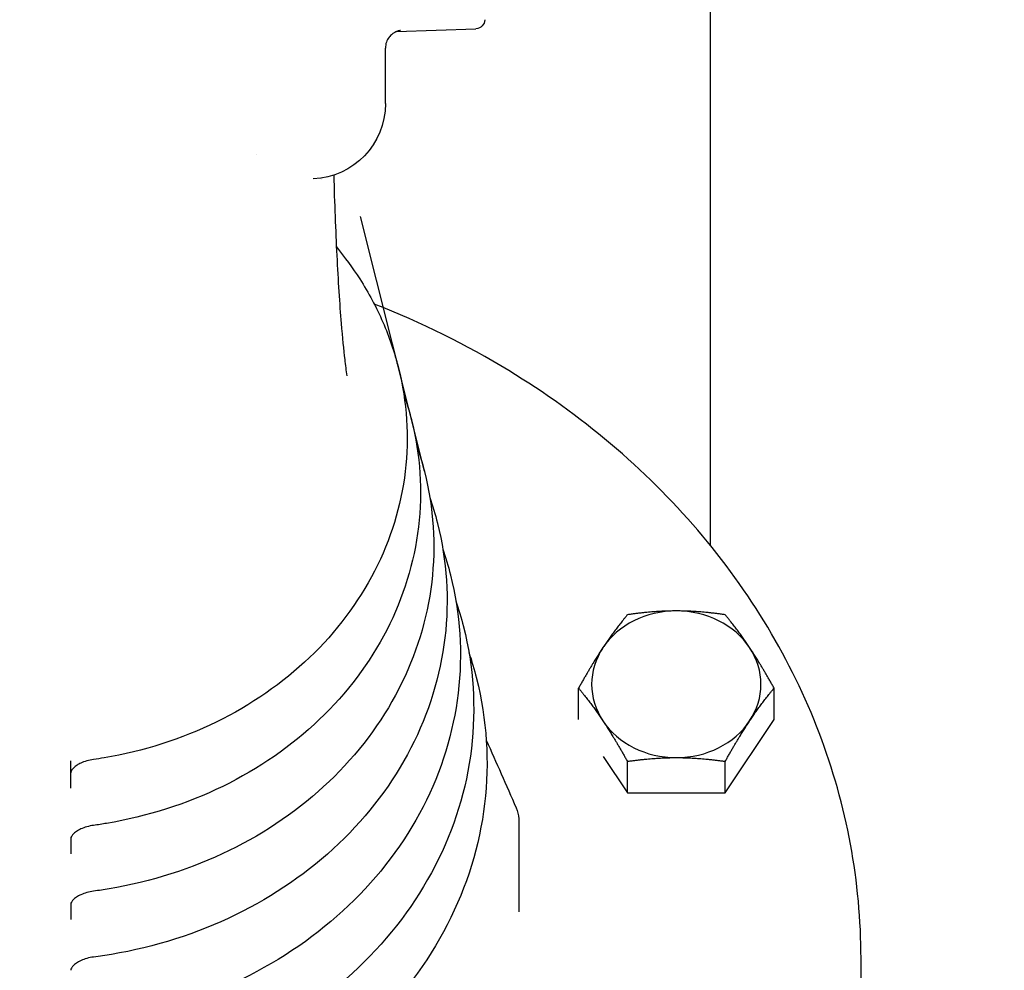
# Model space of a CAD drawing. Extents: x 0 to 796, y 0 to 496.
# Tile 159 of 242: x 347.23 to 350.5, y 275.47 to 278.63. Entities that reach past the tile are written whole.
import ezdxf

# ---------------------------------------------------------------- set-up
doc = ezdxf.new("R2010")
doc.units = 0
doc.header["$LTSCALE"] = 12
doc.header["$MEASUREMENT"] = 0
doc.layers.add('D', color=2, linetype='CONTINUOUS')
doc.layers.add('X', color=1, linetype='CONTINUOUS')
doc.styles.get("Standard").update_dxf_attribs({"font": 'SIMPLEX.SHX', "width": 0.875})
doc.dimstyles.get("Standard").update_dxf_attribs({"dimscale": 28, "dimtxt": 0.125, "dimasz": 0.125, "dimexe": 0.04375, "dimexo": 0.0625, "dimgap": 0.04375, "dimtad": 0, "dimtih": 1, "dimtoh": 1, "dimdec": 4, "dimzin": 12, "dimdsep": 46, "dimlunit": 5, "dimtxsty": 'Standard', "dimcen": 0, "dimclrd": 256, "dimclre": 256, "dimclrt": 256, "dimadec": 1, "dimazin": 3, "dimtfac": 0.875, "dimtdec": 4, "dimtofl": 0, "dimtmove": 0, "dimatfit": 2, "dimfxl": 1, "dimtolj": 1, "dimtzin": 12, "dimlwd": 13, "dimlwe": 13, "dimarcsym": 0})

msp = doc.modelspace()

# ---------------------------------------------------------------- linework, layer by layer
at = {"layer": 'X', "extrusion": (-1, 4.93038e-32, -2.22045e-16)}
for p, q in [((349.5242, 276.88486), (349.5242, 279.11763)), ((348.4815, 278.59241), (348.74524, 278.60162)), ((348.44434, 278.35263), (348.44434, 278.537)), ((348.57396, 277.13136), (348.36129, 277.97758)), ((348.4839, 277.48919), (348.4839, 277.495)), ((348.48774, 277.47442), (348.48789, 277.47383)), ((348.5308, 277.30309), (348.53112, 277.30182)), ((348.57396, 277.13136), (348.57427, 277.13011)), ((348.61718, 276.95937), (348.6175, 276.9581)), ((348.66034, 276.78765), (348.66065, 276.78639)), ((348.70356, 276.61565), (348.70388, 276.61438)), ((348.74672, 276.44393), (348.74704, 276.44267)), ((349.0859, 276.30683), (349.0859, 276.41115)), ((349.73542, 276.30652), (349.73542, 276.41115)), ((349.57304, 276.06295), (349.73542, 276.30652)), ((349.16745, 276.1842), (349.24828, 276.06295)), ((349.24828, 276.06295), (349.24828, 276.16758)), ((349.57304, 276.06295), (349.57304, 276.16758)), ((347.39919, 276.07886), (347.39919, 276.12949)), ((349.24828, 276.06295), (349.57304, 276.06295)), ((348.88789, 275.96927), (348.88789, 275.66818)), ((347.39919, 275.91039), (347.39919, 275.8601)), ((347.39919, 275.6921), (347.39919, 275.64244)), ((350.02419, 275.35211), (350.02419, 275.51314))]:
    msp.add_line(p, q, dxfattribs=at)
at = {"layer": 'X', "extrusion": (2.22045e-16, -1.09476e-47, -1)}
for centre, radius, end in [((-348.74419, 278.6316), 0.03, 268.00002), ((-348.19434, 278.35263), 0.25, 267.64049)]:
    msp.add_arc(centre, radius, 180, end, dxfattribs=at)
at = {"layer": 'X', "extrusion": (2.22045e-16, -3.85186e-34, -1)}
msp.add_ellipse((348.04595, 278.31971), major_axis=(0.0063, -0.64639), ratio=0.0484361, start_param=1.3609926, end_param=1.3609958, dxfattribs=at)
at = {"layer": 'X'}
for centre, major_axis, ratio, start_param, end_param in [((349.41066, 276.42371), (-0.28125, 0), 0.8660254, -1.5707963, -0.5235988), ((349.41066, 276.42371), (-0.28125, 0), 0.8660254, -2.6179939, -1.5707963), ((349.41066, 276.42371), (-0.28125, 0), 0.8660254, -0.5235988, 0.5235988), ((349.41066, 276.42371), (0.28125, 0), 0.8660254, -0.5235988, 0.5235988), ((349.41066, 276.42371), (0.28125, 0), 0.8660254, -2.6179939, -1.5707963), ((349.41066, 276.42371), (0.28125, 0), 0.8660254, -1.5707963, -0.5235988), ((347.39761, 263.8528), (0.00017, 117.61167), 0.0000134, -1.4666555, -1.4658836), ((347.4683, 276.00207), (0.00646, -0.04706), 0.0000017, 0, 0.0000882), ((347.46861, 275.78396), (0.00632, -0.04758), 0.0000017, 0, 0.0000886), ((347.46899, 275.5647), (0.00605, -0.04711), 0.0000016, 0, 0.0000898)]:
    msp.add_ellipse(centre, major_axis=major_axis, ratio=ratio, start_param=start_param, end_param=end_param, dxfattribs=at)
at = {"layer": 'X', "extrusion": (2.22045e-16, -1.84889e-32, -1)}
msp.add_ellipse((347.46787, 276.22138), major_axis=(0.00676, -0.04752), ratio=0.0000019, start_param=0, end_param=0.0000943, dxfattribs=at)
at = {"layer": 'X'}
for points, knots in [([(348.49393, 278.59587), (348.49393, 278.59587), (348.49374, 278.59585), (348.49258, 278.59566), (348.49152, 278.5955), (348.48878, 278.59484), (348.48775, 278.59456), (348.48505, 278.59375), (348.48326, 278.59313), (348.47945, 278.59157), (348.47741, 278.59061), (348.4725, 278.58792), (348.46962, 278.58602), (348.46301, 278.58076), (348.45942, 278.57707), (348.45269, 278.56814), (348.44973, 278.5626), (348.44549, 278.5505), (348.44434, 278.54371), (348.44434, 278.537)], [0.11807573, 0.11807573, 0.11807573, 0.11807573, 0.12933931, 0.12933931, 0.14139543, 0.14139543, 0.14680648, 0.14680648, 0.15378808, 0.15378808, 0.16105324, 0.16105324, 0.17155872, 0.17155872, 0.18688402, 0.18688402, 0.20533834, 0.20533834, 0.22549481, 0.22549481, 0.22549481, 0.22549481]), ([(348.27255, 278.11518), (348.27514, 278.02281), (348.27866, 277.9315), (348.28704, 277.76469), (348.29204, 277.68711), (348.30116, 277.57569), (348.30523, 277.53466), (348.30901, 277.50289)], [0.00468177, 0.00468177, 0.00468177, 0.00468177, 0.28470693, 0.28470693, 0.56507932, 0.56507932, 0.76789235, 0.76789235, 0.76789235, 0.76789235]), ([(348.28146, 277.8765), (348.30963, 277.84249), (348.33555, 277.80704), (348.38858, 277.72421), (348.41427, 277.67613), (348.45735, 277.57713), (348.47472, 277.52621), (348.48774, 277.47442)], [2.51921802, 2.51921802, 2.51921802, 2.51921802, 2.63527669, 2.63527669, 2.7812818, 2.7812818, 2.92728692, 2.92728692, 2.92728692, 2.92728692]), ([(350.02419, 275.51314), (350.02419, 275.76718), (349.97702, 276.02117), (349.79313, 276.50358), (349.65636, 276.73189), (349.30692, 277.14001), (349.09414, 277.31965), (348.71362, 277.55135), (348.56372, 277.62551), (348.40718, 277.6869)], [3.1415927, 3.1415927, 3.1415927, 3.1415927, 3.4604396, 3.4604396, 3.7796486, 3.7796486, 4.0995624, 4.0995624, 4.2871773, 4.2871773, 4.2871773, 4.2871773]), ([(348.48789, 277.47383), (348.5161, 277.36157), (348.52364, 277.24523), (348.49654, 277.01662), (348.46198, 276.9044), (348.35432, 276.69473), (348.28103, 276.59741), (348.10291, 276.42725), (347.99788, 276.35463), (347.76669, 276.24158), (347.64045, 276.20132), (347.49837, 276.17739), (347.48652, 276.17555), (347.47464, 276.17386)], [2.9272869, 2.9272869, 2.9272869, 2.9272869, 3.2438876, 3.2438876, 3.5600376, 3.5600376, 3.8780139, 3.8780139, 4.1983763, 4.1983763, 4.5203046, 4.5203046, 4.549518, 4.549518, 4.549518, 4.549518]), ([(348.53112, 277.30182), (348.56033, 277.18557), (348.56813, 277.06511), (348.54003, 276.82838), (348.50421, 276.71216), (348.39263, 276.49506), (348.31669, 276.39429), (348.13215, 276.21814), (348.02336, 276.14297), (347.78389, 276.02598), (347.65316, 275.98434), (347.50381, 275.95922), (347.48931, 275.95701), (347.47477, 275.95501)], [2.9272864, 2.9272864, 2.9272864, 2.9272864, 3.2440341, 3.2440341, 3.5603505, 3.5603505, 3.8784179, 3.8784179, 4.198768, 4.198768, 4.5206126, 4.5206126, 4.5550974, 4.5550974, 4.5550974, 4.5550974]), ([(348.57427, 277.13011), (348.60449, 277.00987), (348.61255, 276.88528), (348.58346, 276.64043), (348.54639, 276.52023), (348.43094, 276.29569), (348.35238, 276.19147), (348.16147, 276.00931), (348.04893, 275.93158), (347.80122, 275.81062), (347.666, 275.76757), (347.50935, 275.74125), (347.49217, 275.73867), (347.47493, 275.73638)], [2.9272864, 2.9272864, 2.9272864, 2.9272864, 3.244107, 3.244107, 3.5605059, 3.5605059, 3.8786183, 3.8786183, 4.1989622, 4.1989622, 4.5207654, 4.5207654, 4.5602475, 4.5602475, 4.5602475, 4.5602475]), ([(348.6175, 276.9581), (348.64872, 276.83387), (348.65704, 276.70515), (348.62695, 276.45218), (348.58862, 276.32799), (348.46926, 276.09601), (348.38804, 275.98835), (348.19071, 275.8002), (348.0744, 275.71993), (347.81843, 275.59503), (347.67871, 275.55059), (347.51478, 275.52308), (347.49495, 275.52015), (347.47504, 275.51759)], [2.9272864, 2.9272864, 2.9272864, 2.9272864, 3.2442381, 3.2442381, 3.5607852, 3.5607852, 3.8789783, 3.8789783, 4.1993108, 4.1993108, 4.5210396, 4.5210396, 4.5651254, 4.5651254, 4.5651254, 4.5651254]), ([(348.66065, 276.78639), (348.69288, 276.65817), (348.70145, 276.52533), (348.67038, 276.26424), (348.63081, 276.13606), (348.50757, 275.89664), (348.42373, 275.78553), (348.22002, 275.59137), (348.09997, 275.50854), (347.83576, 275.37967), (347.69155, 275.33382), (347.52032, 275.30511), (347.4978, 275.30183), (347.47519, 275.29901)], [2.9272865, 2.9272865, 2.9272865, 2.9272865, 3.2443005, 3.2443005, 3.560918, 3.560918, 3.8791494, 3.8791494, 4.1994764, 4.1994764, 4.5211698, 4.5211698, 4.569647, 4.569647, 4.569647, 4.569647]), ([(348.70388, 276.61438), (348.73711, 276.48218), (348.74594, 276.3452), (348.71387, 276.07599), (348.67303, 275.94382), (348.54588, 275.69696), (348.45939, 275.58241), (348.24926, 275.38226), (348.12544, 275.29688), (347.85296, 275.16408), (347.70425, 275.11684), (347.52575, 275.08695), (347.50057, 275.08332), (347.47529, 275.08027)], [2.9272865, 2.9272865, 2.9272865, 2.9272865, 3.2444181, 3.2444181, 3.5611687, 3.5611687, 3.8794722, 3.8794722, 4.1997887, 4.1997887, 4.5214153, 4.5214153, 4.5739475, 4.5739475, 4.5739475, 4.5739475]), ([(348.74704, 276.44267), (348.78127, 276.30648), (348.79036, 276.16537), (348.7573, 275.88804), (348.71522, 275.75189), (348.5842, 275.49759), (348.49508, 275.37959), (348.27858, 275.17343), (348.151, 275.08549), (347.87029, 274.94872), (347.71709, 274.90007), (347.53129, 274.86898), (347.50341, 274.86502), (347.47542, 274.86174)], [2.9272865, 2.9272865, 2.9272865, 2.9272865, 3.2444716, 3.2444716, 3.5612827, 3.5612827, 3.879619, 3.879619, 4.1999306, 4.1999306, 4.5215268, 4.5215268, 4.5779494, 4.5779494, 4.5779494, 4.5779494]), ([(347.42033, 276.15494), (347.41539, 276.15177), (347.41136, 276.14849), (347.40528, 276.14248), (347.40319, 276.1397), (347.40021, 276.13469), (347.39961, 276.13272), (347.39923, 276.13062), (347.39919, 276.13005), (347.39919, 276.12951)], [0, 0, 0, 0, 0.023402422, 0.023402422, 0.047409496, 0.047409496, 0.076622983, 0.076622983, 0.090297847, 0.090297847, 0.090297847, 0.090297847]), ([(347.47464, 276.17386), (347.46704, 276.17278), (347.45929, 276.1711), (347.44517, 276.16695), (347.43858, 276.16446), (347.42817, 276.1596), (347.42397, 276.15728), (347.42033, 276.15494)], [0, 0, 0, 0, 0.023147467, 0.023147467, 0.045063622, 0.045063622, 0.062330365, 0.062330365, 0.062330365, 0.062330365]), ([(348.87845, 276.0134), (348.88349, 276.00177), (348.88669, 275.98929), (348.88779, 275.97436), (348.88789, 275.97181), (348.88789, 275.96927)], [0, 0, 0, 0, 0.038791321, 0.038791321, 0.046769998, 0.046769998, 0.046769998, 0.046769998]), ([(347.47477, 275.95501), (347.46719, 275.95397), (347.45947, 275.95234), (347.44538, 275.94827), (347.43879, 275.9458), (347.42723, 275.94046), (347.42212, 275.93753), (347.41348, 275.93158), (347.40994, 275.92852), (347.40438, 275.9227), (347.40248, 275.91995), (347.39986, 275.91509), (347.39942, 275.91326), (347.39921, 275.91146), (347.39919, 275.91108), (347.39919, 275.91071)], [0, 0, 0, 0, 0.02305012, 0.02305012, 0.04493479, 0.04493479, 0.06646621, 0.06646621, 0.088777, 0.088777, 0.11341981, 0.11341981, 0.1437163, 0.1437163, 0.15258654, 0.15258654, 0.15258654, 0.15258654]), ([(347.47493, 275.73638), (347.46736, 275.73537), (347.45964, 275.73378), (347.44554, 275.72977), (347.43895, 275.72733), (347.42736, 275.72203), (347.42223, 275.71912), (347.41356, 275.7132), (347.41, 275.71015), (347.40442, 275.70435), (347.4025, 275.7016), (347.39987, 275.69678), (347.39943, 275.69497), (347.39921, 275.69319), (347.39919, 275.6928), (347.39919, 275.69243)], [0, 0, 0, 0, 0.02302847, 0.02302847, 0.04492162, 0.04492162, 0.06650381, 0.06650381, 0.08888396, 0.08888396, 0.11360465, 0.11360465, 0.14397254, 0.14397254, 0.15327488, 0.15327488, 0.15327488, 0.15327488]), ([(347.47504, 275.51759), (347.46748, 275.51662), (347.45977, 275.51506), (347.44567, 275.5111), (347.43908, 275.50869), (347.42747, 275.50342), (347.42232, 275.50051), (347.41362, 275.49459), (347.41004, 275.49153), (347.40443, 275.4857), (347.40251, 275.48294), (347.39987, 275.47807), (347.39942, 275.47624), (347.39921, 275.47443), (347.39919, 275.47405), (347.39919, 275.47368)], [0, 0, 0, 0, 0.02299155, 0.02299155, 0.04488206, 0.04488206, 0.06651294, 0.06651294, 0.08897848, 0.08897848, 0.11380618, 0.11380618, 0.14432007, 0.14432007, 0.15318842, 0.15318842, 0.15318842, 0.15318842])]:
    msp.add_open_spline(points, degree=3, knots=knots, dxfattribs=at)
for points in [[(348.20466, 278.10284), (348.20466, 278.10284), (348.20465, 278.10284), (348.20461, 278.10284)], [(348.23116, 278.10201), (348.23116, 278.10201), (348.23116, 278.10201), (348.23116, 278.10201)], [(348.23235, 278.10275), (348.23235, 278.10275), (348.23235, 278.10275), (348.23235, 278.10275)], [(348.30901, 277.50289), (348.31123, 277.48418), (348.31348, 277.46612), (348.31574, 277.44892)], [(348.50527, 277.38845), (348.51505, 277.36031), (348.52357, 277.33183), (348.5308, 277.3031)], [(348.54861, 277.21658), (348.55829, 277.18848), (348.56675, 277.16005), (348.57396, 277.13137)], [(348.59191, 277.04473), (348.60153, 277.01657), (348.60996, 276.98809), (348.61718, 276.95937)], [(348.63524, 276.87286), (348.64476, 276.84474), (348.65314, 276.81631), (348.66034, 276.78765)], [(348.67853, 276.70101), (348.688, 276.67283), (348.69635, 276.64436), (348.70356, 276.61566)], [(348.72184, 276.52915), (348.73122, 276.501), (348.73952, 276.47257), (348.74672, 276.44393)], [(348.77939, 276.23753), (348.81261, 276.16394), (348.84567, 276.08904), (348.87845, 276.0134)], [(347.39919, 276.12949), (347.39919, 276.1295), (347.39919, 276.1295), (347.39919, 276.12951)], [(348.88789, 275.96927), (348.88789, 275.96927), (348.88789, 275.96927), (348.88789, 275.96927)], [(347.39919, 275.91071), (347.39919, 275.91071), (347.39919, 275.91071), (347.39919, 275.91071)], [(347.39919, 275.69243), (347.39919, 275.69243), (347.39919, 275.69242), (347.39919, 275.69242)], [(347.39919, 275.47368), (347.39919, 275.47368), (347.39919, 275.47367), (347.39919, 275.47367)]]:
    msp.add_open_spline(points, degree=3, dxfattribs=at)
for points, weights in [([(348.4839, 277.495), (348.48233, 277.49781), (348.48077, 277.50058)], [1.7106008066, 1.71505140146, 1.71935229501]), ([(348.48272, 277.49356), (348.48331, 277.49428), (348.4839, 277.495)], [1.71392980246, 1.71227590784, 1.7106008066]), ([(349.41066, 276.66728), (349.3353, 276.66728), (349.24828, 276.65472)], [1.84291623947, 1.84291623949, 1.7106008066]), ([(349.57304, 276.65472), (349.48602, 276.66728), (349.41066, 276.66728)], [1.7106008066, 1.84291623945, 1.84291623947]), ([(349.24828, 276.65472), (349.20477, 276.60202), (349.16709, 276.5455)], [1.7106008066, 1.84291623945, 1.84291623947]), ([(349.65423, 276.5455), (349.61655, 276.60202), (349.57304, 276.65472)], [1.84291623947, 1.84291623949, 1.7106008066]), ([(349.16709, 276.5455), (349.12941, 276.48898), (349.0859, 276.41115)], [1.84291623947, 1.84291623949, 1.7106008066]), ([(349.73542, 276.41115), (349.69191, 276.48898), (349.65423, 276.5455)], [1.7106008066, 1.84291623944, 1.84291623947]), ([(349.0859, 276.41115), (349.12941, 276.35845), (349.16709, 276.30193)], [1.7106008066, 1.84291623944, 1.84291623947]), ([(349.65423, 276.30193), (349.69191, 276.35845), (349.73542, 276.41115)], [1.84291623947, 1.84291623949, 1.7106008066]), ([(349.16709, 276.30193), (349.20477, 276.24541), (349.24828, 276.16758)], [1.84291623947, 1.84291623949, 1.7106008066]), ([(349.57304, 276.16758), (349.61655, 276.24541), (349.65423, 276.30193)], [1.7106008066, 1.84291623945, 1.84291623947]), ([(349.24828, 276.16758), (349.3353, 276.18014), (349.41066, 276.18014)], [1.7106008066, 1.84291623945, 1.84291623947]), ([(349.41066, 276.18014), (349.48602, 276.18014), (349.57304, 276.16758)], [1.84291623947, 1.84291623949, 1.7106008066])]:
    msp.add_rational_spline(points, weights, degree=2, dxfattribs=at)

# ---------------------------------------------------------------- leaders
at = {"layer": 'D', "annotation_type": 0, "has_hookline": 1, "hookline_direction": 1, "text_width": 33.25}
msp.add_leader([(370.41919, 274.84506), (344.62239, 327.062), (341.12239, 327.062)], dimstyle='Standard', override={"dimgap": 0.04375, "dimtad": 0, "dimarcsym": 1}, dxfattribs=at)

doc.saveas('drawing.dxf')
